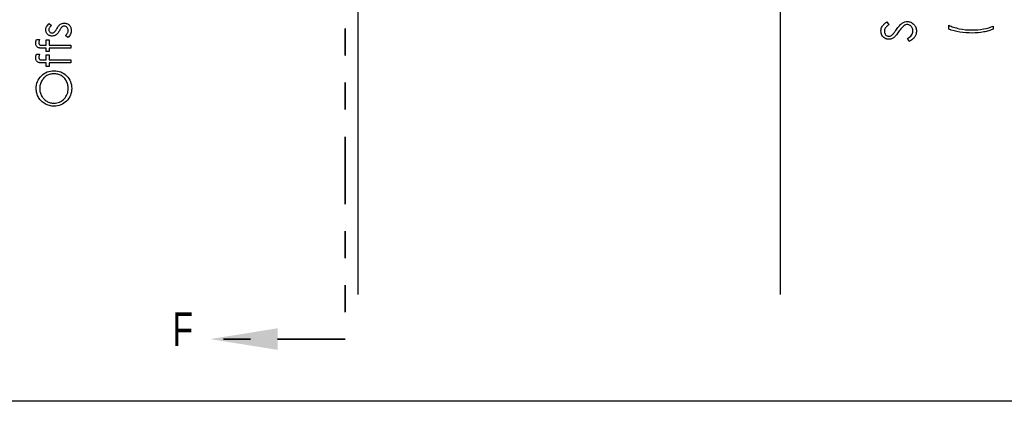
# Model space of a CAD drawing. Header units: inches. Extents: x -122 to 123, y -201 to 75.
# Tile 62 of 191: x -30.35 to -26.7, y 58.16 to 59.67. Entities that reach past the tile are written whole.
import ezdxf

# ---------------------------------------------------------------- set-up
doc = ezdxf.new("R2010")
doc.units = ezdxf.units.IN
doc.header["$MEASUREMENT"] = 0
doc.header["$PDSIZE"] = -1
doc.linetypes.add('PHANTOM', pattern=[0.5, 0.25, -0.05, 0.05, -0.05, 0.05, -0.05])
doc.layers.add('DIMENSIONS', color=171, linetype='Continuous')
doc.layers.add('STATION_LINES', color=231, linetype='Continuous')
doc.layers.add('SECTION_VIEWS', color=7, linetype='PHANTOM', lineweight=35)
doc.styles.add('SLDTEXTSTYLE0', font='TXT', dxfattribs={"width": 0.75})
doc.dimstyles.new('SLDDIMSTYLE3', dxfattribs={"dimtxt": 0.125, "dimasz": 0.13, "dimexe": 0, "dimexo": 0.0625, "dimgap": 0.03125, "dimtad": 0, "dimtih": 1, "dimtoh": 1, "dimdec": 4, "dimrnd": 1e-09, "dimzin": 12, "dimdsep": 46, "dimtxsty": 'SLDTEXTSTYLE0', "dimsah": 1, "dimcen": 0.09, "dimadec": 0, "dimazin": 3, "dimtfac": 1, "dimtdec": 4, "dimtofl": 0, "dimtmove": 0, "dimatfit": 3, "dimfxl": 1, "dimfrac": 2, "dimtolj": 1, "dimtzin": 12, "dimarcsym": 0})

# ---------------------------------------------------------------- blocks, each defined once
blk = doc.blocks.new('_D_4')
at = {"layer": 'Defpoints', "color": 0}
for p in [(-44.7441, 62.6287), (-4.7428, 62.2104), (-44.7441, 58.2595), (-44.7441, 58.2595)]:
    blk.add_point(p, dxfattribs=at)
at = {"layer": 'DIMENSIONS', "color": 0, "lineweight": -2}
for p, q in [((-44.7441, 62.5662), (-44.7441, 58.2595)), ((-4.7428, 62.1479), (-4.7428, 58.2595)), ((-44.6141, 58.2595), (-24.2752, 58.2595)), ((-4.8728, 58.2595), (-23.6034, 58.2595))]:
    blk.add_line(p, q, dxfattribs=at)
at = {"layer": 'DIMENSIONS', "color": 0}
for points in [[(-44.6141, 58.2811), (-44.6141, 58.2378), (-44.7441, 58.2595)], [(-4.8728, 58.2378), (-4.8728, 58.2811), (-4.7428, 58.2595)]]:
    blk.add_solid(points, dxfattribs=at)
at = {"layer": 'DIMENSIONS', "color": 0, "insert": (-23.9393, 58.322), "char_height": 0.125, "attachment_point": 2, "style": 'SLDTEXTSTYLE0'}
blk.add_mtext('\\A1;(40.0013)', dxfattribs=at)

msp = doc.modelspace()

# ---------------------------------------------------------------- linework, layer by layer
at = {"color": 7, "linetype": 'Continuous', "flags": 128}
for points in [[(-30.23757, 59.65571), (-30.22973, 59.6481), (-30.22973, 59.6481), (-30.23199, 59.64609), (-30.23394, 59.64409), (-30.23559, 59.64209), (-30.23695, 59.64013), (-30.238, 59.63815), (-30.23875, 59.6362), (-30.2392, 59.63425), (-30.23935, 59.63232), (-30.23935, 59.63232), (-30.23912, 59.62997), (-30.23842, 59.62779), (-30.23727, 59.62576), (-30.23567, 59.62393), (-30.23374, 59.6224), (-30.23166, 59.62133), (-30.22943, 59.62068), (-30.22705, 59.62045), (-30.22705, 59.62045), (-30.2249, 59.62065), (-30.22282, 59.62123), (-30.22077, 59.6222), (-30.21877, 59.62356), (-30.21877, 59.62356), (-30.21774, 59.62443), (-30.21666, 59.62553), (-30.21556, 59.62684), (-30.21441, 59.62836), (-30.21321, 59.63012), (-30.21196, 59.63207), (-30.21068, 59.63422), (-30.20935, 59.6366), (-30.20935, 59.6366), (-30.2077, 59.63951), (-30.20607, 59.64216), (-30.20444, 59.64459), (-30.20282, 59.64677), (-30.20124, 59.6487), (-30.19966, 59.6504), (-30.19808, 59.65185), (-30.19653, 59.65305), (-30.19653, 59.65305), (-30.1933, 59.65491), (-30.18985, 59.65626), (-30.18624, 59.65703), (-30.18241, 59.65731), (-30.18241, 59.65731), (-30.1797, 59.65719), (-30.1771, 59.65683), (-30.1746, 59.65623), (-30.17222, 59.65541), (-30.16991, 59.65431), (-30.16773, 59.653), (-30.16568, 59.65145), (-30.1637, 59.64965), (-30.1619, 59.64767), (-30.16035, 59.64559), (-30.15902, 59.64339), (-30.15794, 59.64106), (-30.15709, 59.63861), (-30.15649, 59.63603), (-30.15614, 59.63335), (-30.15602, 59.63054), (-30.15602, 59.63054), (-30.15622, 59.62676), (-30.15684, 59.62308), (-30.15787, 59.61947), (-30.15932, 59.61594), (-30.16112, 59.61261), (-30.16323, 59.60958), (-30.16566, 59.60685), (-30.16839, 59.60443), (-30.16839, 59.60443), (-30.17685, 59.61186), (-30.17685, 59.61186), (-30.1746, 59.61402), (-30.17264, 59.61619), (-30.17099, 59.61842), (-30.16964, 59.62065), (-30.16859, 59.62293), (-30.16784, 59.62526), (-30.16738, 59.62759), (-30.16723, 59.62997), (-30.16723, 59.62997), (-30.16751, 59.6332), (-30.16834, 59.63618), (-30.16969, 59.63891), (-30.17162, 59.64138), (-30.17389, 59.64344), (-30.17637, 59.64492), (-30.17905, 59.64579), (-30.18193, 59.64609), (-30.18193, 59.64609), (-30.18431, 59.64589), (-30.18654, 59.64532), (-30.18867, 59.64436), (-30.19065, 59.64301), (-30.19065, 59.64301), (-30.1916, 59.64214), (-30.19262, 59.64101), (-30.19373, 59.63963), (-30.19485, 59.63803), (-30.19608, 59.63618), (-30.19733, 59.63407), (-30.19866, 59.63174), (-30.20006, 59.62917), (-30.20006, 59.62917), (-30.20164, 59.62639), (-30.20322, 59.62383), (-30.20479, 59.62153), (-30.20635, 59.61942), (-30.2079, 59.61757), (-30.20945, 59.61597), (-30.211, 59.61457), (-30.21253, 59.61342), (-30.21253, 59.61342), (-30.21571, 59.61159), (-30.21912, 59.61029), (-30.22275, 59.60948), (-30.2266, 59.60923), (-30.2266, 59.60923), (-30.22913, 59.60933), (-30.23154, 59.60963), (-30.23384, 59.61016), (-30.23604, 59.61086), (-30.23815, 59.61179), (-30.24013, 59.61291), (-30.242, 59.61424), (-30.24376, 59.61577), (-30.24536, 59.61747), (-30.24674, 59.61927), (-30.24791, 59.62118), (-30.24886, 59.62318), (-30.24962, 59.62531), (-30.25014, 59.62754), (-30.25047, 59.62987), (-30.25057, 59.63232), (-30.25057, 59.63232), (-30.25037, 59.63522), (-30.24977, 59.63813), (-30.24874, 59.64106), (-30.24731, 59.64399), (-30.24548, 59.64689), (-30.24326, 59.64982), (-30.24063, 59.65278), (-30.23757, 59.65571)], [(-27.05172, 59.5892), (-27.05807, 59.59977), (-27.05807, 59.59977), (-27.05318, 59.6028), (-27.04895, 59.60593), (-27.04537, 59.60918), (-27.04244, 59.61256), (-27.04016, 59.61604), (-27.03854, 59.61965), (-27.03756, 59.62338), (-27.03723, 59.62721), (-27.03723, 59.62721), (-27.03741, 59.63049), (-27.03796, 59.63367), (-27.03889, 59.63675), (-27.04016, 59.63973), (-27.04174, 59.64249), (-27.04357, 59.64489), (-27.04567, 59.64694), (-27.048, 59.64865), (-27.05048, 59.64997), (-27.05306, 59.65095), (-27.05569, 59.6515), (-27.05842, 59.6517), (-27.05842, 59.6517), (-27.06152, 59.65143), (-27.0646, 59.65057), (-27.06766, 59.64917), (-27.07069, 59.64722), (-27.07069, 59.64722), (-27.07282, 59.64552), (-27.07504, 59.64351), (-27.07737, 59.64116), (-27.0798, 59.63851), (-27.08236, 59.63553), (-27.08501, 59.63225), (-27.08777, 59.62861), (-27.09062, 59.62468), (-27.09062, 59.62468), (-27.09345, 59.62075), (-27.0961, 59.61722), (-27.09853, 59.61409), (-27.10076, 59.61134), (-27.10279, 59.60896), (-27.10459, 59.60698), (-27.10622, 59.6054), (-27.10762, 59.6042), (-27.10762, 59.6042), (-27.10985, 59.60257), (-27.1121, 59.60115), (-27.11441, 59.59994), (-27.11676, 59.59897), (-27.11917, 59.59819), (-27.12162, 59.59764), (-27.12412, 59.59731), (-27.12665, 59.59721), (-27.12665, 59.59721), (-27.13061, 59.59746), (-27.13441, 59.59822), (-27.13802, 59.59944), (-27.14145, 59.60117), (-27.14461, 59.60337), (-27.14744, 59.60595), (-27.14989, 59.60896), (-27.15199, 59.61234), (-27.15367, 59.61602), (-27.15487, 59.61988), (-27.15557, 59.62386), (-27.15582, 59.62801), (-27.15582, 59.62801), (-27.15555, 59.63242), (-27.1547, 59.6367), (-27.15329, 59.64081), (-27.15132, 59.64479), (-27.15006, 59.64677), (-27.14859, 59.64875), (-27.14686, 59.65077), (-27.14488, 59.65283), (-27.14268, 59.65491), (-27.14025, 59.65701), (-27.13757, 59.65916), (-27.13467, 59.66132), (-27.13467, 59.66132), (-27.12698, 59.65118), (-27.12698, 59.65118), (-27.12933, 59.64932), (-27.13146, 59.64754), (-27.13339, 59.64584), (-27.13509, 59.64419), (-27.13662, 59.64264), (-27.13792, 59.64113), (-27.13902, 59.63968), (-27.1399, 59.63833), (-27.14125, 59.63563), (-27.14223, 59.6328), (-27.1428, 59.62984), (-27.143, 59.62676), (-27.143, 59.62676), (-27.14273, 59.62291), (-27.14185, 59.61942), (-27.14045, 59.61632), (-27.13845, 59.61357), (-27.13602, 59.61131), (-27.13334, 59.60971), (-27.13038, 59.60876), (-27.12718, 59.60843), (-27.12718, 59.60843), (-27.12517, 59.60853), (-27.12317, 59.60888), (-27.12124, 59.60941), (-27.11932, 59.61018), (-27.11736, 59.61126), (-27.11533, 59.61269), (-27.11323, 59.61449), (-27.11103, 59.61667), (-27.11103, 59.61667), (-27.1103, 59.6175), (-27.10935, 59.61867), (-27.10817, 59.62023), (-27.10672, 59.62215), (-27.10504, 59.62443), (-27.10314, 59.62709), (-27.10099, 59.63009), (-27.09858, 59.63347), (-27.09858, 59.63347), (-27.0956, 59.63753), (-27.09272, 59.64126), (-27.08992, 59.64464), (-27.08719, 59.64769), (-27.08456, 59.65042), (-27.08201, 59.65283), (-27.07953, 59.65491), (-27.07715, 59.65663), (-27.07244, 59.65939), (-27.06771, 59.66134), (-27.06298, 59.66252), (-27.05824, 59.66292), (-27.05824, 59.66292), (-27.05489, 59.66277), (-27.05163, 59.66227), (-27.0485, 59.66147), (-27.04547, 59.66032), (-27.04257, 59.65886), (-27.03976, 59.65706), (-27.03708, 59.65496), (-27.0345, 59.6525), (-27.03215, 59.64982), (-27.0301, 59.64702), (-27.02834, 59.64406), (-27.02694, 59.64098), (-27.02584, 59.63775), (-27.02504, 59.63437), (-27.02456, 59.63087), (-27.02441, 59.62721), (-27.02441, 59.62721), (-27.02451, 59.62438), (-27.02481, 59.6216), (-27.02529, 59.6189), (-27.02599, 59.61627), (-27.02687, 59.61372), (-27.02794, 59.61121), (-27.02922, 59.60878), (-27.0307, 59.6064), (-27.0324, 59.6041), (-27.03438, 59.60185), (-27.03661, 59.59962), (-27.03909, 59.59744), (-27.04187, 59.59531), (-27.0449, 59.59323), (-27.04818, 59.5912), (-27.05173, 59.5892)], [(-26.90491, 59.63487), (-26.90492, 59.6493), (-26.90492, 59.6493), (-26.90061, 59.64734), (-26.8961, 59.64549), (-26.89144, 59.64374), (-26.88661, 59.64211), (-26.88158, 59.64053), (-26.87639, 59.63908), (-26.87101, 59.63773), (-26.86548, 59.63648), (-26.85411, 59.63437), (-26.84257, 59.63287), (-26.83082, 59.63197), (-26.81893, 59.63167), (-26.81893, 59.63167), (-26.80791, 59.63192), (-26.79712, 59.63262), (-26.7865, 59.63382), (-26.77611, 59.6355), (-26.76612, 59.6376), (-26.75673, 59.64008), (-26.74799, 59.64291), (-26.73985, 59.64609), (-26.73985, 59.64609), (-26.73985, 59.63487), (-26.73985, 59.63487), (-26.74368, 59.63327), (-26.74766, 59.63174), (-26.75182, 59.63032), (-26.75615, 59.62896), (-26.76063, 59.62769), (-26.76529, 59.62649), (-26.77012, 59.62538), (-26.77511, 59.62436), (-26.78535, 59.62265), (-26.79579, 59.62143), (-26.80646, 59.6207), (-26.81733, 59.62045), (-26.81733, 59.62045), (-26.82907, 59.62068), (-26.84066, 59.62138), (-26.85211, 59.62253), (-26.8634, 59.62413), (-26.87439, 59.62619), (-26.88498, 59.62866), (-26.89515, 59.63157), (-26.90492, 59.63487)], [(-30.28507, 59.59641), (-30.2734, 59.59641), (-30.2734, 59.59641), (-30.27463, 59.59321), (-30.27551, 59.59025), (-30.27603, 59.58752), (-30.27621, 59.58504), (-30.27621, 59.58504), (-30.27611, 59.58337), (-30.27586, 59.58181), (-30.27541, 59.58044), (-30.27478, 59.57919), (-30.27403, 59.57813), (-30.27325, 59.57728), (-30.2724, 59.57666), (-30.2715, 59.57626), (-30.27095, 59.57611), (-30.2702, 59.57601), (-30.26925, 59.57588), (-30.2681, 59.5758), (-30.26677, 59.57573), (-30.26527, 59.5757), (-30.26354, 59.57565), (-30.26164, 59.57565), (-30.26164, 59.57565), (-30.24896, 59.57565), (-30.24896, 59.57565), (-30.24896, 59.59481), (-30.24896, 59.59481), (-30.23775, 59.59481), (-30.23775, 59.59481), (-30.23775, 59.57563), (-30.23775, 59.57563), (-30.15762, 59.57558), (-30.15762, 59.57558), (-30.15762, 59.56436), (-30.15762, 59.56436), (-30.23775, 59.56436), (-30.23775, 59.56436), (-30.23775, 59.55154), (-30.23775, 59.55154), (-30.24896, 59.55154), (-30.24896, 59.55154), (-30.24896, 59.56436), (-30.24896, 59.56436), (-30.26356, 59.56436), (-30.26356, 59.56436), (-30.26599, 59.56439), (-30.26822, 59.56449), (-30.2703, 59.56461), (-30.27218, 59.56481), (-30.27388, 59.56506), (-30.27541, 59.56539), (-30.27673, 59.56574), (-30.27791, 59.56616), (-30.27994, 59.56722), (-30.28177, 59.56859), (-30.2834, 59.57027), (-30.28482, 59.57227), (-30.28595, 59.57455), (-30.28678, 59.57706), (-30.28725, 59.57979), (-30.28743, 59.58274), (-30.28743, 59.58274), (-30.28728, 59.58575), (-30.28683, 59.58903), (-30.2861, 59.59258), (-30.28507, 59.59641)], [(-30.28507, 59.54193), (-30.2734, 59.54193), (-30.2734, 59.54193), (-30.27463, 59.53872), (-30.27551, 59.53577), (-30.27603, 59.53304), (-30.27621, 59.53056), (-30.27621, 59.53056), (-30.27611, 59.52888), (-30.27586, 59.52733), (-30.27541, 59.52595), (-30.27478, 59.5247), (-30.27403, 59.52365), (-30.27325, 59.5228), (-30.2724, 59.52217), (-30.2715, 59.52177), (-30.27095, 59.52162), (-30.2702, 59.52152), (-30.26925, 59.52139), (-30.2681, 59.52132), (-30.26677, 59.52124), (-30.26527, 59.52122), (-30.26354, 59.52117), (-30.26164, 59.52117), (-30.26164, 59.52117), (-30.24896, 59.52117), (-30.24896, 59.52117), (-30.24896, 59.54032), (-30.24896, 59.54032), (-30.23775, 59.54032), (-30.23775, 59.54032), (-30.23775, 59.52114), (-30.23775, 59.52114), (-30.15762, 59.52109), (-30.15762, 59.52109), (-30.15762, 59.50987), (-30.15762, 59.50987), (-30.23775, 59.50987), (-30.23775, 59.50987), (-30.23775, 59.49705), (-30.23775, 59.49705), (-30.24896, 59.49705), (-30.24896, 59.49705), (-30.24896, 59.50987), (-30.24896, 59.50987), (-30.26356, 59.50987), (-30.26356, 59.50987), (-30.26599, 59.5099), (-30.26822, 59.51), (-30.2703, 59.51012), (-30.27218, 59.51033), (-30.27388, 59.51058), (-30.27541, 59.5109), (-30.27673, 59.51125), (-30.27791, 59.51168), (-30.27994, 59.51273), (-30.28177, 59.51411), (-30.2834, 59.51578), (-30.28482, 59.51779), (-30.28595, 59.52007), (-30.28678, 59.52257), (-30.28725, 59.5253), (-30.28743, 59.52825), (-30.28743, 59.52825), (-30.28728, 59.53126), (-30.28683, 59.53454), (-30.2861, 59.53809), (-30.28507, 59.54193)], [(-30.28582, 59.41452), (-30.28552, 59.42146), (-30.28465, 59.42809), (-30.28317, 59.43445), (-30.28109, 59.44054), (-30.27841, 59.44632), (-30.27516, 59.45181), (-30.2713, 59.45701), (-30.26687, 59.46192), (-30.26199, 59.4664), (-30.25683, 59.47029), (-30.25139, 59.47357), (-30.24571, 59.47625), (-30.23973, 59.47835), (-30.23349, 59.47983), (-30.22695, 59.48073), (-30.22017, 59.48103), (-30.22017, 59.48103), (-30.21343, 59.48073), (-30.20695, 59.47983), (-30.20074, 59.47835), (-30.19478, 59.47627), (-30.18909, 59.47359), (-30.18366, 59.47031), (-30.17848, 59.46643), (-30.17357, 59.46197), (-30.16909, 59.45709), (-30.16518, 59.45193), (-30.1619, 59.44652), (-30.1592, 59.44084), (-30.15712, 59.4349), (-30.15562, 59.42872), (-30.15471, 59.42226), (-30.15441, 59.41552), (-30.15441, 59.41552), (-30.15471, 59.40874), (-30.15562, 59.4022), (-30.15709, 59.39594), (-30.15917, 59.38996), (-30.16185, 59.38425), (-30.16513, 59.37879), (-30.16901, 59.37361), (-30.17347, 59.3687), (-30.17835, 59.36422), (-30.18349, 59.36036), (-30.18889, 59.35708), (-30.19453, 59.3544), (-30.20041, 59.3523), (-30.20655, 59.35082), (-30.21293, 59.34992), (-30.21957, 59.34962), (-30.21957, 59.34962), (-30.22403, 59.34974), (-30.22841, 59.35017), (-30.23271, 59.35084), (-30.23695, 59.3518), (-30.24108, 59.35302), (-30.24513, 59.3545), (-30.24912, 59.35628), (-30.253, 59.35831), (-30.25675, 59.36059), (-30.26028, 59.36306), (-30.26361, 59.36572), (-30.26672, 59.3686), (-30.26962, 59.37165), (-30.27233, 59.37491), (-30.27483, 59.37836), (-30.27711, 59.38202), (-30.27916, 59.38583), (-30.28092, 59.38968), (-30.28242, 59.39364), (-30.28365, 59.39767), (-30.2846, 59.40175), (-30.28527, 59.40593), (-30.2857, 59.41019), (-30.28582, 59.41452)], [(-30.273, 59.41507), (-30.2729, 59.41152), (-30.27255, 59.40801), (-30.272, 59.40456), (-30.27123, 59.40115), (-30.27022, 59.3978), (-30.269, 59.39446), (-30.26754, 59.39121), (-30.26587, 59.38798), (-30.26399, 59.38487), (-30.26199, 59.38194), (-30.25981, 59.37919), (-30.25748, 59.37661), (-30.255, 59.37421), (-30.25235, 59.37195), (-30.24957, 59.3699), (-30.24661, 59.36802), (-30.24353, 59.36634), (-30.24038, 59.36487), (-30.23715, 59.36364), (-30.23379, 59.36264), (-30.23039, 59.36184), (-30.22688, 59.36129), (-30.2233, 59.36094), (-30.21962, 59.36084), (-30.21962, 59.36084), (-30.21421, 59.36109), (-30.20903, 59.36184), (-30.20407, 59.36306), (-30.19929, 59.36482), (-30.19475, 59.36705), (-30.19042, 59.36978), (-30.18631, 59.37301), (-30.18241, 59.37674), (-30.17885, 59.38082), (-30.17577, 59.3851), (-30.17317, 59.38958), (-30.17102, 59.39426), (-30.16936, 59.39917), (-30.16819, 59.40426), (-30.16746, 59.40956), (-30.16723, 59.41507), (-30.16723, 59.41507), (-30.16733, 59.41878), (-30.16766, 59.42241), (-30.16821, 59.42599), (-30.16899, 59.4295), (-30.16996, 59.43293), (-30.17117, 59.43628), (-30.17259, 59.43956), (-30.17422, 59.44279), (-30.17605, 59.4459), (-30.17803, 59.44883), (-30.18015, 59.45156), (-30.18246, 59.45414), (-30.18494, 59.45654), (-30.18757, 59.45877), (-30.19035, 59.4608), (-30.1933, 59.46267), (-30.19636, 59.46435), (-30.19951, 59.4658), (-30.20274, 59.46703), (-30.20607, 59.46803), (-30.20948, 59.46881), (-30.21296, 59.46936), (-30.21654, 59.46971), (-30.22019, 59.46981), (-30.22019, 59.46981), (-30.22382, 59.46971), (-30.22738, 59.46936), (-30.23084, 59.46881), (-30.23422, 59.46803), (-30.2375, 59.46703), (-30.24068, 59.4658), (-30.24378, 59.46435), (-30.24681, 59.46267), (-30.24972, 59.4608), (-30.25247, 59.45874), (-30.25507, 59.45649), (-30.25753, 59.45409), (-30.25983, 59.45148), (-30.26199, 59.44868), (-30.26401, 59.44572), (-30.26587, 59.44257), (-30.26754, 59.43931), (-30.269, 59.43598), (-30.27022, 59.43263), (-30.27123, 59.42922), (-30.272, 59.42574), (-30.27255, 59.42223), (-30.2729, 59.41868), (-30.273, 59.41507)]]:
    msp.add_lwpolyline(points, dxfattribs=at)
at = {"layer": 'SECTION_VIEWS'}
for p, q in [((-29.14157, 71.98688), (-29.14157, 58.48774)), ((-29.14157, 58.48774), (-29.64157, 58.48774))]:
    msp.add_line(p, q, dxfattribs=at)
msp.add_solid([(-29.64157, 58.48774), (-29.39157, 58.44774), (-29.39157, 58.52774)], dxfattribs=at)
at = {"layer": 'STATION_LINES'}
for p, q in [((-29.09283, 58.65316), (-29.09283, 64.17173)), ((-27.52783, 58.65316), (-27.52783, 64.17173))]:
    msp.add_line(p, q, dxfattribs=at)

# ---------------------------------------------------------------- texts
at = {"layer": 'SECTION_VIEWS', "insert": (-29.78118, 58.58704), "char_height": 0.125, "attachment_point": 1, "style": 'SLDTEXTSTYLE0'}
msp.add_mtext('F', dxfattribs=at)

# ---------------------------------------------------------------- dimensions: what is measured, and where the dimension line sits
at = {"layer": 'DIMENSIONS'}
dim = msp.add_linear_dim(base=(-44.74409, 58.25945), p1=(-4.74283, 62.21037), p2=(-44.74409, 62.62869), text='(<>)', dimstyle='SLDDIMSTYLE3', dxfattribs=at)
dim.commit()
dim.dimension.update_dxf_attribs({"geometry": '_D_4', "text_midpoint": (-23.93931, 58.25945), "dimtype": 160})

doc.saveas('drawing.dxf')
